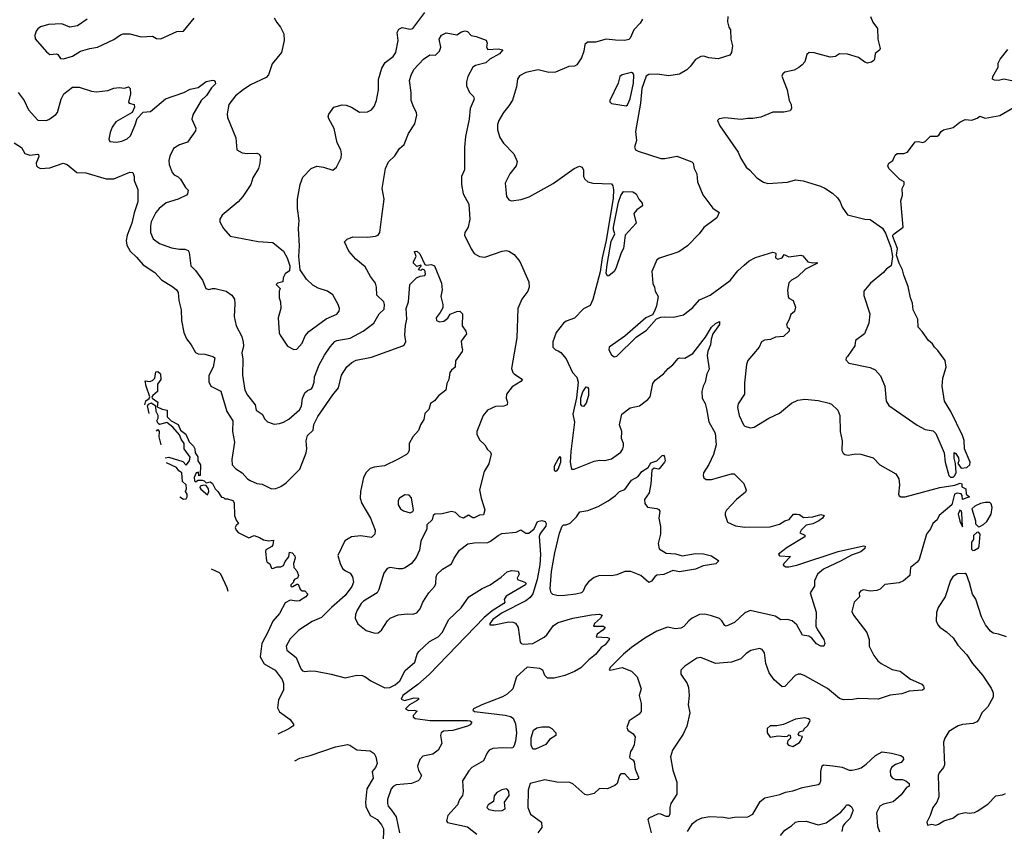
# Model space of a CAD drawing. Extents: x 2133461 to 2293071, y 753526 to 916327.
# Tile 12 of 256: x 2212968 to 2220349, y 767857 to 773941. Entities that reach past the tile are written whole.
import ezdxf

# ---------------------------------------------------------------- set-up
doc = ezdxf.new("R2010")
doc.units = 0

msp = doc.modelspace()

# ---------------------------------------------------------------- linework, layer by layer
at = {"layer": '0CON10XD'}
for points in [[(2213474.5, 773945.5), (2213402.5, 773895), (2213345, 773885.8), (2213285, 773910), (2213183.6, 773903.6), (2213125, 773886.7), (2213105, 773873.3), (2213092, 773855), (2213082.5, 773825), (2213085, 773797.5), (2213169.1, 773699.1), (2213195, 773679.2), (2213245, 773683.8), (2213255, 773678.8), (2213275, 773650.8), (2213297, 773647), (2213365, 773667.8), (2213424.3, 773705.7), (2213495, 773726), (2213552.5, 773735), (2213675, 773792), (2213723.5, 773826.5), (2213745, 773834.3), (2213795, 773835.8), (2213878.3, 773811.7), (2213965, 773817.5), (2213995, 773800), (2214025, 773797.5), (2214145, 773851.2), (2214195, 773853.8), (2214275, 773951.4)], [(2214876.4, 773955), (2214895, 773919.2), (2214924.5, 773884.5), (2214948, 773835), (2214952, 773785), (2214931.2, 773695), (2214861.3, 773608.7), (2214833.6, 773526.4), (2214815, 773507.5), (2214698.7, 773451.3), (2214643.8, 773415), (2214585, 773370), (2214535, 773306), (2214523.5, 773235), (2214525, 773207.5), (2214587.5, 773055), (2214596.4, 772966.4), (2214635, 772943.8), (2214675, 772936.7), (2214745, 772940), (2214763.6, 772933.6), (2214773.3, 772915), (2214768, 772865), (2214758, 772825), (2214715.7, 772755), (2214701.4, 772705), (2214640.6, 772615), (2214605.4, 772574.6), (2214486.2, 772475), (2214468, 772445), (2214468.8, 772425), (2214495.9, 772375.9), (2214545, 772318.8), (2214755, 772278), (2214865, 772271.2), (2214946.7, 772205), (2214973.8, 772155), (2214993.3, 772095), (2214991.7, 772058.3), (2214957.5, 772035), (2214943.3, 772005), (2214940, 771975), (2214900, 771965), (2214890, 771955), (2214920, 771925), (2214913.8, 771905), (2214913.8, 771855), (2214923.3, 771825), (2214926.2, 771775), (2214906.7, 771705), (2214913.6, 771593.6), (2214920, 771575), (2214975, 771493.3), (2215022.5, 771467.5), (2215045, 771470), (2215085, 771516), (2215108.9, 771571.1), (2215136.3, 771603.7), (2215265, 771698.5), (2215346.2, 771733.8), (2215364, 771755), (2215366, 771775), (2215356.6, 771806.6), (2215315, 771878.8), (2215276.8, 771906.8), (2215205, 771929.2), (2215165, 771952), (2215117, 771997), (2215070, 772065), (2215060, 772165), (2215066, 772245), (2215059.4, 772375), (2215063.5, 772435), (2215051.5, 772525), (2215051.5, 772595), (2215070.6, 772705), (2215090.3, 772759.7), (2215153.3, 772825), (2215195, 772842.5), (2215245, 772835.7), (2215315.9, 772814.1), (2215344.3, 772835.7), (2215378, 772905), (2215380.8, 772935), (2215375.6, 772965), (2215347.6, 773017.6), (2215325.4, 773125.4), (2215285, 773197.5), (2215280.8, 773215), (2215285, 773232.5), (2215323.8, 773285), (2215385, 773302.9), (2215415, 773300), (2215455, 773284.2), (2215515, 773247.5), (2215575, 773250), (2215604.3, 773265.7), (2215625, 773290), (2215642.9, 773335), (2215657.5, 773415), (2215656.8, 773493.2), (2215683.8, 773576.2), (2215708.9, 773621.1), (2215768.8, 773665), (2215788.8, 773695), (2215804.3, 773784.3), (2215798, 773845), (2215809.7, 773870.3), (2215835, 773882.9), (2215895, 773868.6), (2215915, 773874.2), (2216005.8, 773995)], [(2217637.4, 773945), (2217618.7, 773915), (2217572.2, 773865), (2217545, 773802.7), (2217535, 773792.8), (2217505, 773785.9), (2217435, 773786.2), (2217365, 773794), (2217285, 773772.5), (2217225, 773772.5), (2217204.5, 773755.5), (2217196.7, 773705), (2217178.6, 773655), (2217145, 773602), (2217126.4, 773593.6), (2217085, 773589.1), (2216985, 773546.7), (2216934.5, 773544.5), (2216855, 773566.1), (2216763.3, 773545), (2216715, 773520), (2216699.4, 773495), (2216693, 773437), (2216661.7, 773338.3), (2216635.8, 773295), (2216595, 773246.2), (2216559.2, 773185), (2216550.8, 773155), (2216550.8, 773115), (2216567, 773057), (2216595.7, 773015.7), (2216672.5, 772935), (2216697.3, 772877.3), (2216690, 772845), (2216642, 772785), (2216608, 772715), (2216616.7, 772615), (2216635, 772590), (2216655, 772584), (2216726.8, 772593.2), (2216786.6, 772613.4), (2216966.6, 772713.4), (2217125, 772826), (2217165, 772843.8), (2217185.9, 772835.9), (2217193.9, 772813.9), (2217194, 772765), (2217204.2, 772744.2), (2217227.5, 772725), (2217265.9, 772715.9), (2217405, 772710), (2217415.3, 772695.3), (2217420.8, 772665), (2217417.6, 772602.4), (2217363.9, 772285), (2217335, 772156.7), (2217320.3, 772049.7), (2217265.6, 771844.4), (2217245, 771797.5), (2217195, 771773.8), (2217126.6, 771703.4), (2217065, 771681.9), (2217043.7, 771666.3), (2216990, 771595), (2216965.7, 771525), (2216965.8, 771485), (2216983.8, 771465), (2217005, 771459.2), (2217024, 771445), (2217065, 771399.2), (2217112.9, 771295), (2217145, 771261.2), (2217154.6, 771225), (2217143.5, 771106.5), (2217116, 770985), (2217126.7, 770925), (2217099, 770705), (2217094.2, 770625), (2217105, 770571.2), (2217125, 770572), (2217275, 770632), (2217315, 770638.8), (2217353.6, 770636.4), (2217405, 770648), (2217475, 770698.8), (2217490, 770725), (2217493.8, 770745), (2217493.8, 770765), (2217480.5, 770800.5), (2217482.5, 770855), (2217464, 770905), (2217483.3, 770985), (2217545, 771031.2), (2217615, 771045.7), (2217676, 771095), (2217693.8, 771115), (2217713.8, 771215), (2217731.7, 771238.3), (2217794.4, 771285.6), (2217828.8, 771325), (2217865, 771352.5), (2217905, 771400), (2217915, 771406.7), (2217955, 771403.8), (2218015, 771437.5), (2218108.4, 771561.6), (2218153.8, 771636.2), (2218185, 771664.4), (2218215, 771677.5), (2218213.1, 771655), (2218164.8, 771585.2), (2218151.8, 771545), (2218147.5, 771502.5), (2218128.1, 771455), (2218123, 771423), (2218137.7, 771322.3), (2218118.8, 771285), (2218106.9, 771225), (2218091.9, 771195), (2218082.2, 771155), (2218085.6, 771105), (2218106.4, 771065), (2218117.3, 771025), (2218135.6, 770925.6), (2218181.7, 770841.7), (2218189.4, 770755), (2218168.9, 770681.1), (2218133.4, 770606.6), (2218094.2, 770545), (2218090.8, 770525), (2218097, 770507), (2218113.2, 770493.2), (2218153.2, 770493.2), (2218303.9, 770536.1), (2218325, 770536.9), (2218396.5, 770465), (2218414.4, 770415), (2218409.8, 770400.2), (2218340.8, 770345), (2218266.2, 770265), (2218256.7, 770245), (2218257, 770227), (2218273.8, 770175), (2218335, 770147.5), (2218405, 770136.7), (2218595, 770140), (2218665, 770160), (2218705, 770183.8), (2218736.2, 770193.8), (2218770, 770235), (2218795, 770233.3), (2218815, 770232.5), (2218845, 770210), (2218913.8, 770213.8), (2218975, 770230.8), (2218998.8, 770225), (2218985.4, 770204.6), (2218958.8, 770185), (2218915, 770161.4), (2218865, 770150.8), (2218826.7, 770115), (2218817.5, 770095), (2218855, 770076.7), (2218853.8, 770065), (2218721.2, 769985), (2218657.5, 769935), (2218665, 769922.5), (2218747, 769917), (2218697.5, 769865), (2218692.5, 769852.5), (2218710.7, 769840.7), (2218735, 769840), (2218793.3, 769853.3), (2219105, 769953.5), (2219295, 769997.5), (2219305.4, 769995), (2219305, 769978), (2219275, 769952.5), (2219203, 769927), (2219126.3, 769883.7), (2218995, 769822.5), (2218950, 769785), (2218927.5, 769735), (2218927.5, 769695), (2218894.1, 769645.9), (2218939.9, 769499.9), (2218936.7, 769395), (2218947.8, 769367.8), (2218997.1, 769295), (2219004, 769265), (2218996.2, 769243.8), (2218975, 769243.8), (2218942, 769262), (2218905.7, 769305), (2218885, 769318.9), (2218837, 769327), (2218795, 769406), (2218760, 769435), (2218725, 769446), (2218675, 769441.2), (2218630.8, 769470.8), (2218445, 769511.4), (2218404.6, 769495.4), (2218328, 769422), (2218265, 769396), (2218255, 769398.8), (2218232.5, 769435), (2218215, 769451.4), (2218155, 769473.3)], [(2218277.5, 773965), (2218273.8, 773925), (2218284.2, 773884.2), (2218296, 773865), (2218299.2, 773795), (2218312, 773745), (2218303.8, 773695), (2218292.5, 773675), (2218205, 773646.2), (2218135, 773653.8), (2218097, 773667), (2218073.3, 773665), (2218035, 773642.5), (2217995, 773589.2), (2217969.2, 773565), (2217915, 773531.8), (2217835, 773520), (2217747.9, 773532.1), (2217685, 773530.6), (2217665, 773516.2), (2217630.9, 773425), (2217622.8, 773315), (2217585, 773103.3), (2217591.6, 773035), (2217576.9, 772985), (2217585, 772966), (2217605, 772954.2), (2217775, 772900.8), (2217805, 772899.2), (2217895, 772917.1), (2218006.4, 772876.4), (2218016, 772865), (2218024.5, 772824.5), (2218044.2, 772785), (2218050, 772725), (2218088.8, 772628.8), (2218165, 772527.5), (2218212.5, 772495), (2218193.8, 772455), (2218096.8, 772383.2), (2218062, 772335), (2217974.4, 772245.6), (2217909.1, 772200.9), (2217765, 772154), (2217745, 772140), (2217706.1, 772053.9), (2217713.9, 771963.9), (2217726.7, 771935), (2217731.2, 771905), (2217753.8, 771865), (2217743.3, 771795), (2217729.5, 771760.5), (2217711.2, 771728.8), (2217663.3, 771705), (2217505, 771568), (2217387.5, 771485), (2217383.8, 771465), (2217405, 771427.5), (2217425, 771412.5), (2217445, 771417.5), (2217590, 771560), (2217667, 771613), (2217742.5, 771697.5), (2217775, 771710), (2217805, 771714.2), (2217869.5, 771710.5), (2217945, 771728.8), (2218015, 771784.2), (2218065, 771840.6), (2218144.6, 771875.4), (2218295, 771986.2), (2218351, 772059), (2218400.1, 772099.9), (2218437.9, 772132.1), (2218485, 772157.8), (2218615, 772198.8), (2218633.3, 772193.3), (2218637.5, 772185), (2218633.8, 772155), (2218652.5, 772145), (2218683.8, 772155), (2218698.3, 772181.7), (2218735, 772164), (2218825, 772176.7), (2218839.5, 772169.5), (2218876.1, 772126.1), (2218915, 772117.5), (2218945, 772120), (2218950, 772115), (2218859.5, 772070.5), (2218797.9, 772012.1), (2218755, 771988), (2218735, 771968.8), (2218724.4, 771914.4), (2218730, 771865), (2218735, 771852.5), (2218766.7, 771835), (2218783.3, 771785), (2218776.1, 771753.9), (2218749.3, 771730.7), (2218737.7, 771692.3), (2218717.5, 771655), (2218722.5, 771635), (2218737.5, 771625), (2218737.5, 771605), (2218693.9, 771566.1), (2218635, 771560), (2218595.6, 771544.4), (2218551.7, 771538.3), (2218528.8, 771525), (2218511.2, 771485), (2218427.5, 771385), (2218417.5, 771355), (2218401.3, 771218.7), (2218400.8, 771135), (2218355, 771062.5), (2218349.2, 771035), (2218362.9, 770975), (2218393.2, 770903.2), (2218405, 770893.3), (2218445, 770882), (2218475, 770887.5), (2218585, 770952.9), (2218665, 770992.5), (2218755, 771067.5), (2218800.9, 771089.1), (2218855, 771095.7), (2218955, 771085.8), (2219037.3, 771067.3), (2219055, 771060), (2219102.5, 771015), (2219116.7, 770975), (2219118, 770855), (2219133.8, 770785), (2219130.5, 770710.5), (2219140.5, 770690.5), (2219155, 770681.2), (2219177.7, 770677.7), (2219235, 770687.1), (2219275, 770682.9), (2219366.7, 770656.7), (2219416.2, 770605), (2219536.1, 770536.1), (2219558.7, 770498.7), (2219564.4, 770455), (2219557.3, 770385), (2219561.6, 770371.6), (2219573.7, 770363.7), (2219605, 770364.3), (2219865, 770433.6), (2219977.5, 770452.5), (2220017.5, 770467.5), (2220031.7, 770461.7), (2220030, 770440), (2220060, 770425), (2220062.5, 770385), (2220087.5, 770365), (2220035, 770344.4), (2220032.9, 770375), (2220025.8, 770385.8), (2219995, 770392.3), (2219976.3, 770383.7), (2219956.9, 770305), (2219860.8, 770225), (2219845, 770190.8), (2219812.5, 770165), (2219795.6, 770124.4), (2219766.7, 770085), (2219711.2, 769895), (2219695, 769873.8), (2219646, 769835), (2219641.2, 769775), (2219593.3, 769735), (2219561.2, 769718.8)], [(2219346, 773965), (2219363.4, 773923.4), (2219399.2, 773875), (2219400.8, 773795), (2219420, 773725), (2219415, 773711.2), (2219381.7, 773688.3), (2219376.9, 773645), (2219370.6, 773635), (2219355, 773622.2), (2219324.1, 773614.1), (2219305, 773621.2), (2219256.3, 773656.3), (2219175, 773682), (2219115, 773686), (2219085, 773664), (2219045, 773660), (2218925, 773692.9), (2218886.2, 773693.8), (2218869.3, 773680.7), (2218853.8, 773625), (2218835, 773601.2), (2218808.1, 773581.9), (2218775, 773561.2), (2218705, 773546.7), (2218690, 773535), (2218682.3, 773517.7), (2218720.8, 773415), (2218735.9, 773335.9), (2218751.2, 773305), (2218753.8, 773275), (2218745, 773258.8), (2218697, 773247), (2218615, 773248.5), (2218525, 773210.9), (2218465, 773199.1), (2218425, 773200.5), (2218376.8, 773193.2), (2218254.4, 773205.6), (2218212.3, 773197.7), (2218200, 773185), (2218216.2, 773145), (2218355, 772947.5), (2218371.2, 772905), (2218413.8, 772835), (2218442.7, 772812.7), (2218494.4, 772754.4), (2218545, 772724), (2218576.1, 772713.9), (2218725, 772724), (2218785, 772740), (2218841.7, 772731.7), (2218971.7, 772691.7), (2219005, 772678), (2219061.7, 772641.7), (2219098.8, 772605), (2219118.8, 772575), (2219134, 772535), (2219175, 772478.8), (2219305, 772445.8), (2219345, 772442.5), (2219437.1, 772377.1), (2219460, 772340), (2219500, 772235), (2219511.2, 772165), (2219502.5, 772095), (2219465.9, 772074.1), (2219443.1, 772046.9), (2219345.7, 771965), (2219297.5, 771905), (2219296.1, 771873.9), (2219341.9, 771735), (2219334.5, 771665.5), (2219302, 771585), (2219233.3, 771535), (2219228.8, 771495), (2219173.3, 771415), (2219163.3, 771405), (2219160.7, 771390.7), (2219185, 771366.2), (2219345, 771334.3), (2219381.2, 771315), (2219421.3, 771271.3), (2219454.4, 771195), (2219465, 771082.5), (2219485, 771049.2), (2219695, 770901.2), (2219755, 770868.8), (2219815, 770860), (2219835, 770838.8), (2219899.1, 770695), (2219905.4, 770625), (2219932.9, 770525), (2219945, 770512.8), (2219965, 770511.7)], [(2212955.7, 773395), (2213000.8, 773335), (2213034.4, 773265), (2213105, 773188.6), (2213165.8, 773184.2), (2213187.5, 773192.5), (2213239.7, 773230.3), (2213250.8, 773245), (2213280, 773345), (2213298.6, 773385), (2213365, 773435.8), (2213415, 773434.3), (2213505.5, 773405.5), (2213545, 773400.6), (2213629.7, 773410.3), (2213675, 773427.5), (2213713.6, 773433.6), (2213755, 773427.5), (2213785, 773436.7), (2213796.7, 773425), (2213798.8, 773385), (2213783.6, 773323.6), (2213790, 773315), (2213826.7, 773305), (2213830, 773285), (2213812.5, 773245), (2213690, 773175), (2213662.5, 773135), (2213646.7, 773095), (2213637.5, 773045), (2213645, 773027.5), (2213693.6, 773023.6), (2213735, 773030.8), (2213775, 773047.5), (2213798.9, 773071.1), (2213835, 773153.3), (2213848.8, 773201.2), (2213895, 773246.7), (2213948.3, 773251.7), (2214061.8, 773348.2), (2214199.2, 773395), (2214245, 773420), (2214305, 773432.5), (2214365, 773476.4), (2214415, 773488.6), (2214425, 773486), (2214434.2, 773475), (2214435, 773460), (2214405, 773430), (2214368.6, 773371.4), (2214329.2, 773335), (2214265, 773227.5), (2214258.8, 773195), (2214288.8, 773128.8), (2214286.7, 773106.7), (2214225, 773022), (2214165, 773002.5), (2214122, 772975), (2214093.1, 772916.9), (2214085.7, 772885.7), (2214088.1, 772855), (2214110.6, 772795), (2214125, 772777.1), (2214155, 772761.9), (2214172.9, 772745), (2214212.1, 772682.1), (2214231.7, 772661.7), (2214226.7, 772635), (2214217.5, 772625), (2214155, 772596.7), (2214065, 772567.8), (2214013.5, 772525), (2213988.8, 772495), (2213953.5, 772425), (2213947.8, 772395), (2213949.4, 772345), (2213968.9, 772298.9), (2214015, 772264.4), (2214105, 772231.5), (2214165, 772220.5), (2214205, 772221.9), (2214230, 772210), (2214238.6, 772195), (2214250.8, 772095), (2214285, 772060), (2214338.7, 771988.7), (2214363.8, 771925), (2214385, 771918), (2214414.3, 771925.7), (2214434.1, 771925.9), (2214515.2, 771905.2), (2214557.3, 771875), (2214577.5, 771845), (2214581.1, 771811.1), (2214575.5, 771715), (2214591.5, 771645), (2214632.5, 771565), (2214644.6, 771524.6), (2214645.5, 771495), (2214634.6, 771444.6), (2214640, 771395), (2214639.4, 771275), (2214655.6, 771165), (2214676.2, 771126.2), (2214732.9, 771055), (2214741.2, 771015), (2214786.2, 770985), (2214806.2, 770946.2), (2214825, 770926.7), (2214875, 770910), (2214915, 770913.8), (2214945, 770923.8), (2214985, 770946.2), (2215065, 771015.8), (2215081.5, 771045), (2215088.6, 771101.4), (2215105, 771144), (2215125, 771161.9), (2215155, 771174.4), (2215163.6, 771186.4), (2215175.5, 771224.5), (2215177.8, 771265), (2215199.8, 771320.2), (2215210.2, 771349.8), (2215253.3, 771425), (2215295, 771488.6), (2215330.5, 771529.5), (2215345, 771536.9), (2215445.4, 771554.6), (2215543.4, 771606.6), (2215623.8, 771666.2), (2215663.3, 771735), (2215699.4, 771770.6), (2215703.6, 771805), (2215698.5, 771825), (2215644.3, 771875), (2215642.9, 771935), (2215634.4, 771965), (2215597.5, 772015), (2215558.3, 772088.3), (2215487.5, 772145), (2215435.8, 772205), (2215402.5, 772275), (2215423.9, 772296.1), (2215465, 772312.5), (2215575, 772310.6), (2215635, 772317.5), (2215654.3, 772325.7), (2215667.1, 772345), (2215683.3, 772465), (2215700.6, 772595), (2215685.8, 772675), (2215711.4, 772825), (2215732.5, 772875), (2215780.6, 772919.4), (2215815, 772976.2), (2215850.8, 773005), (2215881.7, 773088.3), (2215929.5, 773160.5), (2215946.2, 773225), (2215944, 773245), (2215922, 773282), (2215902.1, 773335), (2215901.9, 773395), (2215890, 773485), (2215901.8, 773525), (2215922.7, 773567.3), (2215995.7, 773645), (2216041.7, 773678.3), (2216086, 773675), (2216115.6, 773705), (2216125.6, 773735.6), (2216113.8, 773795), (2216130, 773825), (2216165, 773842), (2216245, 773826.2), (2216280.3, 773849.7), (2216307.7, 773857.7), (2216325, 773853.3), (2216352.3, 773822.3), (2216390, 773815), (2216465, 773786.7), (2216473.3, 773765), (2216466.7, 773735), (2216476.4, 773716.4), (2216555, 773722.2), (2216590, 773715), (2216565, 773684.2), (2216493.3, 773645), (2216463.2, 773616.8), (2216385, 773598), (2216364.1, 773585.9), (2216328.8, 773515), (2216316.7, 773475), (2216317.5, 773445), (2216340, 773395), (2216370, 773365), (2216375.8, 773345), (2216345.6, 773274.4), (2216337.1, 773195), (2216309.6, 773065), (2216301.9, 772985), (2216301.5, 772815), (2216280, 772765), (2216280, 772705), (2216292.2, 772635), (2216335, 772557.5), (2216342.9, 772445), (2216330, 772385), (2216305.8, 772345), (2216302.9, 772325), (2216352.1, 772222.1), (2216375, 772188), (2216415, 772166), (2216455, 772161.4), (2216584.5, 772205.5), (2216615, 772210.8), (2216635, 772205.8), (2216675, 772179.5), (2216718.6, 772128.6), (2216786.2, 771975), (2216788.2, 771935), (2216778.1, 771905), (2216732.9, 771845), (2216702.5, 771775), (2216695.6, 771555.6), (2216656, 771325), (2216665.8, 771295.8), (2216676.2, 771285), (2216736.7, 771245), (2216725, 771228.8), (2216660.3, 771189.7), (2216618, 771135), (2216616.2, 771105), (2216626.1, 771073.9), (2216623.3, 771055), (2216597.3, 771042.7), (2216535, 771041.9), (2216474, 771015), (2216441.4, 770975), (2216394.3, 770855), (2216394.2, 770835), (2216415, 770791.2), (2216456, 770755), (2216475, 770720), (2216498.8, 770698.8), (2216503.8, 770685), (2216485, 770612.5), (2216450, 770555), (2216415.9, 770415.9), (2216427.5, 770355), (2216455.9, 770265.9), (2216445, 770230), (2216415, 770226.7), (2216375, 770207.5), (2216365, 770207.5), (2216333.6, 770226.4), (2216295, 770204), (2216267.5, 770215), (2216235.7, 770245.7), (2216205, 770254.2), (2216135, 770238), (2216080, 770235), (2216066.7, 770225), (2216059.3, 770190.7), (2216020, 770155), (2216020, 770125), (2215975, 770032.5), (2215966.2, 769965), (2215940.8, 769909.2), (2215905.7, 769864.3), (2215858.8, 769831.2), (2215835, 769824), (2215805, 769824.2), (2215745, 769834.2), (2215723.5, 769826.5), (2215697.4, 769792.6), (2215660.6, 769669.4), (2215646.9, 769645), (2215545, 769581.9), (2215528.1, 769565), (2215498.1, 769515), (2215485, 769482.5), (2215482.5, 769455), (2215502.7, 769412.7), (2215565, 769363.3), (2215631.7, 769341.7), (2215655, 769343.8), (2215680, 769365), (2215724.5, 769435.5), (2215744.5, 769455.5), (2215805, 769478.9), (2215872.6, 769487.4), (2215915, 769484.4), (2215945, 769495.8), (2215969.4, 769525), (2215990.6, 769575), (2216035, 769643.8), (2216079.2, 769695), (2216088, 769715), (2216090, 769765), (2216097.5, 769785), (2216138.3, 769821.7), (2216205, 769861.2), (2216224, 769905), (2216265.7, 769964.3), (2216327, 770013), (2216375, 770020.6), (2216476.8, 770023.2), (2216498.7, 770031.3), (2216554.6, 770075.4), (2216581.7, 770088.3), (2216690, 770100), (2216725, 770116.2), (2216761.4, 770091.4), (2216785, 770091.5), (2216824.2, 770125), (2216850.5, 770179.5), (2216883.4, 770186.6), (2216908.5, 770178.5), (2216915.4, 770165), (2216912.1, 770145), (2216870.5, 770089.5), (2216863.7, 770066.3), (2216873.2, 769933.2), (2216866.5, 769855), (2216847.3, 769745), (2216815, 769637.5), (2216795, 769609.4), (2216763.3, 769585), (2216585, 769495.7), (2216514.2, 769445), (2216491.9, 769415), (2216493.8, 769405), (2216524.5, 769404.5), (2216635, 769426.5), (2216666, 769426), (2216685, 769418.1), (2216706.2, 769385), (2216719.6, 769275), (2216726.9, 769265), (2216745, 769260), (2216815, 769264.6), (2216898.7, 769311.3), (2216920.4, 769329.6), (2216971.1, 769398.9), (2217005, 769422.5), (2217114.1, 769454.1), (2217255, 769480.8), (2217315, 769483.8), (2217335, 769477.5), (2217323.3, 769455), (2217277.5, 769415), (2217270, 769395), (2217343.6, 769393.6), (2217356.7, 769385), (2217340, 769365), (2217297.5, 769335), (2217290, 769315), (2217375, 769310), (2217387.5, 769305), (2217386.7, 769295), (2217356.2, 769255), (2217326.1, 769233.9), (2217285, 769182), (2217235, 769142)], [(2220440, 773475), (2220345, 773496), (2220305, 773486.2), (2220277, 773487), (2220260, 773495), (2220262.5, 773515), (2220302.5, 773585), (2220302.5, 773615), (2220317.5, 773645), (2220375, 773717.5)], [(2217515, 773294.2), (2217525, 773301.9), (2217545, 773347.8), (2217570.5, 773465), (2217572.7, 773525), (2217567.9, 773537.9), (2217555, 773544.6), (2217483.8, 773526.2), (2217466.2, 773515), (2217454, 773465), (2217392.5, 773335), (2217392.5, 773325), (2217405, 773313.8), (2217515, 773294.2)], [(2219965, 770511.7), (2219979.3, 770525), (2219987.3, 770547.3), (2219983, 770613), (2219972.5, 770655), (2219973.3, 770696.7), (2219985, 770690), (2220007, 770657), (2220007.5, 770635), (2220000, 770615), (2220025, 770580), (2220067.5, 770585), (2220090, 770605), (2220092.5, 770625), (2220050, 770725), (2220047.7, 770787.7), (2220036, 770825), (2219948.8, 771005), (2219902.1, 771082.1), (2219883.8, 771195), (2219888.8, 771255), (2219912.5, 771335), (2219906, 771385), (2219851.7, 771461.7), (2219825, 771486.2), (2219811.7, 771511.7), (2219780, 771535), (2219734.1, 771604.1), (2219704.4, 771635), (2219700, 771695), (2219665.8, 771765), (2219662, 771815), (2219645.6, 771855), (2219628.6, 771941.4), (2219595.7, 772025), (2219586.4, 772066.4), (2219560.8, 772115), (2219541.2, 772175), (2219548.8, 772225), (2219513.8, 772315), (2219513.8, 772325), (2219523.3, 772335), (2219590, 772385), (2219573.9, 772583.9), (2219586.2, 772625), (2219583.3, 772675), (2219597.5, 772705), (2219597.5, 772725), (2219565, 772742.5), (2219483.3, 772825), (2219476.2, 772845), (2219484, 772865), (2219513.8, 772886.2), (2219530, 772925), (2219545, 772936.7), (2219595, 772937.5), (2219623, 772947), (2219680, 773025), (2219705, 773027.5), (2219739.3, 773020.7), (2219755, 773026.7), (2219795, 773066.7), (2219845, 773066.7), (2219857.5, 773075), (2219876.1, 773103.9), (2219894, 773116), (2219965, 773132.5), (2220015, 773172.5), (2220055, 773192.5), (2220105, 773187.5), (2220147, 773203), (2220165, 773217.5), (2220205, 773202.5), (2220315, 773223.3), (2220422.5, 773285)], [(2212927.1, 773017.1), (2212982, 772982), (2213006.9, 772936.9), (2213045, 772925.8), (2213103.9, 772933.9), (2213110, 772930), (2213112.5, 772915), (2213091.4, 772865), (2213094.2, 772845), (2213105, 772834.2), (2213125, 772825.6), (2213195, 772830.6), (2213295, 772866), (2213325, 772856), (2213395.6, 772795.6), (2213465, 772792.5), (2213617.4, 772747.4), (2213675, 772748.1), (2213795, 772798), (2213816.2, 772796.2), (2213826.2, 772765), (2213826.7, 772735), (2213853, 772667), (2213854, 772575), (2213826.4, 772493.6), (2213809.6, 772415), (2213773.8, 772325), (2213765.5, 772285), (2213771.2, 772251.2), (2213795.6, 772205), (2213845, 772160.8), (2213893, 772103), (2213981.2, 772045), (2214030.7, 771990.7), (2214115, 771939.2), (2214142.9, 771915), (2214155.6, 771895), (2214160, 771835), (2214178.2, 771765), (2214180, 771685), (2214198.5, 771595), (2214218.7, 771548.7), (2214253.6, 771503.6), (2214285, 771446.2), (2214305, 771437.1), (2214355, 771434.3), (2214416.6, 771416.6), (2214431.2, 771405), (2214417.8, 771335), (2214385.4, 771274.6), (2214385.5, 771225.5), (2214401.2, 771195), (2214476.4, 771156.4), (2214520, 771005), (2214566.4, 770935), (2214562.3, 770855), (2214578.5, 770775), (2214558.9, 770645), (2214561.1, 770605), (2214587.5, 770575), (2214635, 770544.6), (2214675, 770499.4), (2214695, 770486.7), (2214745, 770463.8), (2214785, 770460), (2214855, 770423.3), (2214887.5, 770427.5), (2214925, 770442), (2214965, 770468), (2215067.6, 770572.4), (2215116.6, 770693.4), (2215120.3, 770725), (2215114.7, 770785), (2215124.7, 770825), (2215168.6, 770865), (2215174.1, 770905.9), (2215203.4, 770966.6), (2215315, 771129.4), (2215358.6, 771181.4), (2215380, 771275), (2215420.9, 771339.1), (2215458.3, 771371.7), (2215491.7, 771388.3), (2215605, 771410.9), (2215840, 771495), (2215853.6, 771506.4), (2215861.7, 771528.3), (2215856.2, 771575), (2215859.6, 771649.6), (2215870.7, 771695), (2215864.4, 771775), (2215883.2, 771826.8), (2215893.3, 771955), (2215943.9, 772006.1), (2215970.7, 772019.3), (2216005, 772023.3), (2216010, 772035), (2216005, 772062.5), (2215985, 772070), (2215975, 772060), (2215960, 772065), (2215961.7, 772078.3), (2215977, 772093), (2215975, 772100), (2215945, 772090), (2215920, 772115), (2215920.5, 772129.5), (2215941.2, 772165), (2215927.5, 772202.5), (2215945, 772206.7), (2215966.7, 772185), (2216006.1, 772106.1), (2216015, 772100), (2216055, 772106), (2216078.8, 772095), (2216131.2, 771965), (2216136.1, 771916.1), (2216124.2, 771865), (2216139.2, 771805), (2216139.5, 771780.5), (2216121.2, 771745), (2216090, 771705), (2216092.5, 771685), (2216116.4, 771676.4), (2216147.9, 771682.1), (2216177, 771703), (2216195.8, 771734.2), (2216245, 771754), (2216267.5, 771755), (2216287.5, 771735), (2216286.2, 771645), (2216313.3, 771605), (2216316.7, 771585), (2216278.3, 771531.7), (2216283.3, 771485), (2216288.8, 771468.8), (2216285.9, 771454.1), (2216235.9, 771384.1), (2216232.5, 771335), (2216205, 771313.3), (2216193.3, 771295), (2216186.2, 771245), (2216171.2, 771215), (2216163.8, 771165), (2216108.3, 771121.7), (2216077.5, 771085), (2216047.5, 771065), (2216035, 771020), (2216005, 770990), (2215998.8, 770945), (2215973.3, 770905), (2215957.7, 770862.3), (2215916.4, 770813.6), (2215887.5, 770765), (2215887.5, 770715), (2215880, 770695), (2215867.6, 770682.4), (2215805, 770647.5), (2215702.6, 770597.4), (2215625, 770587.5), (2215595, 770575.5), (2215565, 770545.7), (2215545, 770508), (2215523.5, 770405), (2215520, 770355), (2215531.9, 770315), (2215596.9, 770205), (2215634.2, 770115), (2215630, 770085), (2215614, 770066), (2215605, 770060), (2215525, 770071.4), (2215455, 770065.6), (2215404.5, 770035.5), (2215354.2, 769925), (2215370, 769865), (2215388.3, 769828.3), (2215409.5, 769809.5), (2215445, 769791.2), (2215462.9, 769765), (2215469.4, 769725), (2215457.9, 769692.1), (2215409.1, 769625), (2215304.7, 769535.3), (2215230.5, 769459.5), (2215160, 769430), (2215060.8, 769365), (2214995, 769300), (2214965.8, 769245), (2214972, 769215), (2215040.8, 769160.8), (2215075.5, 769075.5), (2215088.8, 769058.8), (2215105, 769054.3), (2215145, 769060.6), (2215188.3, 769058.3), (2215304.2, 769034.2)], [(2217375, 772017.5), (2217365, 772040), (2217371.5, 772105), (2217401.9, 772278.1), (2217430, 772335), (2217420, 772365), (2217420.3, 772385), (2217456.8, 772573.2), (2217475.9, 772624.1), (2217495, 772654), (2217565, 772650.8), (2217588.8, 772635), (2217608.8, 772595), (2217635.7, 772565), (2217636.7, 772545), (2217594.3, 772515), (2217572.8, 772487.2), (2217590, 772415), (2217508, 772325), (2217495.8, 772225), (2217477, 772193), (2217438, 772075), (2217425, 772053.8), (2217385, 772020), (2217375, 772017.5)], [(2213906.7, 771052.9), (2213913.8, 771085), (2213937.7, 771102.3), (2213943.8, 771115), (2213915.7, 771195), (2213910, 771235), (2213945, 771228.8), (2213965, 771236.7), (2213982.5, 771255), (2213990, 771300), (2214005, 771303.3), (2214023.3, 771285), (2214026.4, 771243.6), (2214000.7, 771209.3), (2214002.5, 771155), (2213966.7, 771125), (2213960, 771115), (2213962.5, 771105), (2214003.3, 771075), (2213998.3, 771038.3), (2214035, 771021.2), (2214073, 771013), (2214073.3, 770965), (2214103.1, 770933.1), (2214157, 770907), (2214174.4, 770864.4), (2214214.3, 770834.3), (2214237.7, 770777.7), (2214272, 770745), (2214281.2, 770725), (2214283.8, 770695), (2214303.3, 770665), (2214303.3, 770635), (2214323.6, 770603.6), (2214320, 770525), (2214311.7, 770521.7), (2214308.3, 770548.3), (2214290, 770545), (2214275, 770510), (2214277.5, 770485), (2214285, 770477.5), (2214305, 770490), (2214335, 770490), (2214350, 770485), (2214365, 770470), (2214397, 770477), (2214412.5, 770465), (2214433.3, 770425), (2214453.9, 770403.9), (2214481.7, 770361.7), (2214495, 770360), (2214505, 770350), (2214525, 770350), (2214565, 770336.7), (2214575, 770320), (2214577.5, 770225), (2214590, 770190), (2214607.5, 770165), (2214590, 770150), (2214583.8, 770135), (2214590, 770115), (2214605, 770096.7), (2214685, 770056.7), (2214725, 770073.3), (2214765, 770060), (2214795, 770041.2), (2214835, 770033.8), (2214870, 770040), (2214865.8, 770004.2), (2214858.3, 769991.7), (2214813.6, 769966.4), (2214810, 769955), (2214817.5, 769885), (2214822.5, 769875), (2214843, 769863), (2214855, 769830), (2214865, 769827.5), (2214895, 769840), (2214925, 769840), (2214945, 769850), (2214959.3, 769880.7), (2214986.7, 769915), (2214991.7, 769948.3), (2215010, 769945), (2215031.7, 769921.7), (2215032.5, 769905), (2215020, 769865), (2215022.5, 769835), (2215045, 769810), (2215057.5, 769775), (2215050, 769755), (2215031.7, 769748.3), (2215020, 769735), (2215020, 769725), (2215000, 769705), (2215000, 769695), (2215005, 769690), (2215017, 769693), (2215045, 769710), (2215055, 769710), (2215071.7, 769671.7), (2215085, 769660), (2215105, 769660), (2215127.5, 769635), (2215112.5, 769615), (2215065, 769584), (2215045, 769581.2), (2214995, 769590), (2214959.1, 769570.9), (2214915, 769490.8), (2214865, 769432), (2214829.5, 769350.5), (2214783.1, 769265), (2214770.3, 769165), (2214801.3, 769111.3), (2214884.3, 769065), (2214936.5, 768995), (2214945.9, 768965), (2214945.3, 768915), (2214907.7, 768842.3), (2214901.5, 768781.5), (2214915, 768752), (2214995, 768696), (2215022.5, 768655), (2215016.7, 768645), (2214985.8, 768625), (2214903.2, 768585.4)], [(2217195, 771042), (2217184, 771044), (2217175.8, 771055.8), (2217174.4, 771105), (2217188.6, 771151.4), (2217215, 771190), (2217225, 771186.7), (2217232.9, 771172.9), (2217232.7, 771125), (2217215, 771066.2), (2217195, 771042)], [(2214057.5, 770657.6), (2214085, 770661.2), (2214190, 770630), (2214215, 770602.5), (2214241.2, 770635), (2214245, 770662.5), (2214202, 770725), (2214202, 770765), (2214177.6, 770797.6), (2214165, 770830), (2214115.5, 770885.5), (2214072.3, 770922.3), (2214015, 770907.5), (2214007.5, 770915), (2213997.5, 770935), (2214006.1, 770953.9), (2214006.1, 770973.9), (2213990.8, 771005), (2213990, 771045), (2213955, 771066.2), (2213932.5, 771057.5), (2213923.3, 771046.7), (2213935.1, 770988.6)], [(2213993.2, 770857.2), (2214005, 770870), (2214012.5, 770855), (2214012, 770815), (2214026.7, 770753.9)], [(2214167.7, 770365.3), (2214195, 770347.5), (2214215, 770350), (2214222.5, 770365), (2214222.5, 770385), (2214210, 770405), (2214217.5, 770425), (2214217, 770453), (2214188.3, 770478.3), (2214182.5, 770545), (2214160, 770560), (2214143.3, 770585), (2214069.8, 770619.4)], [(2217005, 769623.4), (2216965, 769632), (2216952.7, 769645), (2216945.8, 769675.8), (2216955.9, 769805), (2216980.9, 769945), (2217015, 770092), (2217035, 770144), (2217045, 770153.8), (2217065, 770154), (2217095, 770167.5), (2217142.9, 770215), (2217167.2, 770252.8), (2217227.7, 770262.3), (2217305, 770292.3), (2217378.9, 770335), (2217435.6, 770375), (2217465, 770404.4), (2217505, 770419.5), (2217555, 770490), (2217605, 770516.7), (2217631.1, 770555), (2217678.9, 770585), (2217700.6, 770619.4), (2217745, 770632.9), (2217785, 770674.2), (2217795, 770676.2), (2217802.5, 770665), (2217806.9, 770635), (2217803, 770623), (2217762.5, 770575), (2217755, 770571.2), (2217725, 770578.1), (2217707.1, 770565), (2217699.5, 770460.5), (2217686, 770395), (2217651.2, 770345), (2217654.1, 770314.1), (2217675, 770287.5), (2217745.8, 770275.8), (2217759.2, 770269.2), (2217766.7, 770256.7), (2217760, 770205), (2217771.7, 770141.7), (2217772.5, 770085), (2217755.7, 770015), (2217760.8, 769975), (2217815, 769942.8), (2217885, 769938), (2217935, 769921.3), (2218035, 769939.7), (2218093.8, 769936.2), (2218155, 769922.7), (2218209.2, 769885), (2218187, 769863), (2218092.4, 769847.6), (2218035, 769822.9), (2217915, 769801.4), (2217865, 769811.8), (2217796.8, 769783.2), (2217745, 769776.4), (2217728.6, 769765), (2217705, 769731.2), (2217685, 769722.5), (2217625, 769774), (2217550, 769805), (2217504.7, 769805.3), (2217445, 769779.4), (2217405, 769771.1), (2217315.6, 769775.6), (2217275, 769759.6), (2217233.3, 769726.7), (2217207.3, 769695), (2217192.5, 769657.5), (2217178.6, 769645), (2217136.2, 769633.8), (2217055, 769624.8), (2217005, 769623.4)], [(2216985, 770556.7), (2216995, 770560), (2217005, 770571.2), (2217025, 770623.3), (2217025, 770662.5), (2217015, 770663.3), (2217005, 770650), (2216976, 770595), (2216974.1, 770564.1), (2216985, 770556.7)], [(2214375, 770380), (2214386.7, 770405), (2214382.5, 770425), (2214365, 770450), (2214345, 770452.5), (2214320, 770445), (2214317.5, 770435), (2214325, 770422.5), (2214375, 770380)], [(2215895, 770243.3), (2215916.4, 770253.6), (2215920, 770265), (2215905.8, 770355.8), (2215887.7, 770377.7), (2215855, 770378.8), (2215816.1, 770353.9), (2215805, 770337.5), (2215806.2, 770305), (2215823.8, 770275), (2215845, 770258.8), (2215895, 770243.3)], [(2220155, 770140), (2220165, 770142.5), (2220193.6, 770156.4), (2220219.5, 770180.5), (2220250, 770235), (2220258.8, 770285), (2220251.7, 770311.7), (2220242, 770322), (2220205, 770322.7), (2220172, 770315), (2220128.6, 770295), (2220106, 770275), (2220132.5, 770185), (2220133, 770163), (2220155, 770140)], [(2220035, 770140), (2220031.4, 770245), (2220025, 770260), (2220015, 770263.8), (2220004.6, 770235), (2220015, 770182.5), (2220035, 770140)], [(2220113, 769963), (2220125, 769963.3), (2220155, 769982.5), (2220161.2, 769995), (2220167.5, 770085), (2220155, 770100), (2220143, 770097), (2220117.5, 770075), (2220117.5, 770045), (2220103.3, 770025), (2220103, 769973), (2220113, 769963)], [(2214530.5, 769655.2), (2214522.9, 769682.9), (2214475.5, 769785.5), (2214465, 769795.8), (2214406.4, 769822)], [(2215304.2, 769034.2), (2215407.7, 769007.7), (2215495, 769027.1), (2215535, 769026), (2215555, 769018.8), (2215600, 768985), (2215705, 768932.7), (2215742, 768935), (2215782.7, 768955), (2215818.2, 768985), (2215857, 769063), (2215929.5, 769125), (2215947.1, 769185), (2215959.2, 769205), (2216041.3, 769278.7), (2216104.1, 769315.9), (2216135, 769346.7), (2216186.5, 769445), (2216278, 769532), (2216334.6, 769615.4), (2216435, 769678.1), (2216494.4, 769705.6), (2216577.8, 769762.2), (2216621.7, 769801.7), (2216655, 769811.2), (2216706.1, 769806.1), (2216712.5, 769785), (2216697.5, 769755), (2216700, 769745), (2216755, 769724.5), (2216765.6, 769715.6), (2216760.9, 769705), (2216615, 769618.8), (2216599.4, 769595), (2216605.8, 769575), (2216597.1, 769565), (2216509.4, 769510.6), (2216450.1, 769459.9), (2216038, 769032), (2215953.1, 768956.9), (2215840, 768875), (2215828.3, 768848.3), (2215853, 768837), (2215925, 768858), (2215957.5, 768855), (2215956.7, 768845), (2215943.8, 768835), (2215890, 768805), (2215860, 768775), (2215883.6, 768763.6), (2215925, 768766.2), (2215948.3, 768758.3), (2215916.7, 768725), (2215916.7, 768715), (2215933.2, 768703.2), (2216045, 768688.3), (2216325, 768687.4), (2216346.2, 768685), (2216358.8, 768675), (2216345.5, 768654.5), (2216325, 768644.2), (2216215, 768614), (2216145, 768607.1), (2216126.7, 768595), (2216123.9, 768576.1), (2216131.9, 768515), (2216106.2, 768465), (2216065.5, 768434.5), (2215989.7, 768420.3), (2215968.8, 768395), (2215950.6, 768345), (2215956.7, 768316.7), (2215980, 768275), (2215965, 768246.7), (2215955, 768236.7), (2215905.6, 768214.4), (2215790, 768205), (2215767.2, 768192.8), (2215752.2, 768175), (2215726.4, 768095), (2215725.4, 768065.4), (2215731.2, 768045), (2215756.4, 768016.4), (2215789.8, 767965), (2215816.4, 767845)], [(2219561.2, 769718.8), (2219455, 769707.5), (2219418.1, 769671.9), (2219395, 769661.4), (2219345, 769658.1), (2219295, 769666.2), (2219275, 769659.4), (2219262, 769645), (2219263.8, 769615), (2219224, 769575), (2219206.2, 769505), (2219217.7, 769477.7), (2219318.3, 769348.3), (2219337.5, 769295), (2219336.7, 769245), (2219371.4, 769175), (2219402.5, 769135), (2219426.2, 769115), (2219509.3, 769069.3), (2219568, 769058), (2219647.1, 768997.1), (2219730.9, 768960.9), (2219744.2, 768945), (2219748, 768925), (2219735, 768914.3), (2219635, 768907.1), (2219582.2, 768887.8), (2219492.7, 768877.3), (2219405, 768847.5), (2219255, 768852.9), (2219215, 768844.2), (2219145, 768843.1), (2219115, 768853.5), (2219025, 768926.5), (2218855, 769023.5), (2218825, 769034.4), (2218805, 769034.3), (2218781.2, 769025), (2218705, 768942), (2218685, 768940.8), (2218623.1, 768993.1), (2218586.9, 769045), (2218561.8, 769115), (2218552.9, 769195), (2218535, 769220), (2218515, 769227.5), (2218448.3, 769211.7), (2218415, 769190), (2218375, 769150.8), (2218305, 769124.4), (2218185, 769114.4), (2218075, 769160), (2218045, 769153.8), (2217955, 769093.8), (2217923.3, 769065), (2217923.8, 769035), (2217972.5, 768965), (2217982.9, 768935), (2217987.5, 768875), (2217978.9, 768805), (2217991.1, 768745), (2217968.8, 768645), (2217941.5, 768585), (2217861.4, 768465), (2217845.8, 768415), (2217864, 768315), (2217894.7, 768225), (2217893.5, 768135), (2217849.7, 768065), (2217842.4, 768035), (2217842.9, 767987.1), (2217835, 767968.8), (2217815, 767967.5), (2217775, 767986.5), (2217755, 767988.6), (2217685, 767955.8), (2217676.2, 767945), (2217701.2, 767845)], [(2220365, 769313.8), (2220305, 769335.8), (2220265, 769343.3), (2220245, 769356.7), (2220207.5, 769405), (2220179.2, 769465), (2220135, 769597.5), (2220110, 769635), (2220088.8, 769718.8), (2220065, 769782.5), (2220055, 769790), (2219995, 769787.5), (2219964, 769765), (2219945, 769736.2), (2219906.7, 769615), (2219854.1, 769535.9), (2219842.3, 769497.7), (2219838.8, 769435), (2219850, 769405), (2219866.1, 769386.1), (2219915, 769353.3), (2219965, 769307.5), (2220001.2, 769251.2), (2220069.1, 769179.1), (2220112, 769115), (2220185, 769026.7), (2220250.2, 768930.2), (2220266.4, 768895), (2220266.4, 768863.6), (2220225, 768790), (2220180.8, 768745), (2220158, 768695), (2220143, 768677), (2220115, 768665.7), (2220035, 768658.6), (2220002.3, 768647.7), (2219934.6, 768605.4), (2219903.1, 768555), (2219893.5, 768525), (2219900.8, 768355), (2219894.2, 768335), (2219860.8, 768295), (2219854.4, 768275), (2219857.8, 768115), (2219843.8, 768076.2), (2219813.1, 768035), (2219793.9, 767976.1), (2219767.5, 767925), (2219773.3, 767903.3)], [(2218155, 769473.3), (2218105, 769485.4), (2218065, 769481.3), (2218010.5, 769455), (2217984.3, 769435), (2217947.4, 769392.6), (2217925, 769380.8), (2217885, 769375.7), (2217825, 769387.1), (2217745, 769358.2), (2217655, 769305.7), (2217554.5, 769235), (2217494.8, 769185), (2217393.6, 769085), (2217388.3, 769068.3), (2217393.9, 769063.9), (2217485, 769084), (2217555, 769056.7), (2217596, 769015), (2217626.7, 768925), (2217613.3, 768875), (2217626, 768815), (2217626.2, 768755), (2217613.3, 768735), (2217537.5, 768685), (2217520, 768635), (2217527.5, 768615), (2217567, 768587), (2217582, 768565), (2217575.8, 768505), (2217561.4, 768478.6), (2217548, 768455), (2217540, 768415), (2217543.3, 768405), (2217565, 768393.8), (2217575, 768377.5), (2217583.1, 768323.1), (2217606.2, 768263.8), (2217606.2, 768253.8), (2217595, 768246.7), (2217545, 768243.8), (2217505, 768288.8), (2217475, 768288.8), (2217464.1, 768275.9), (2217446.7, 768215), (2217430.5, 768199.5), (2217375, 768175.8), (2217315, 768178.8), (2217275, 768140), (2217225, 768128.8), (2217205, 768133.3), (2217113.6, 768213.6), (2217092.9, 768222.9), (2216995, 768224.5), (2216905, 768243.5), (2216795, 768214.5), (2216779.1, 768165), (2216778.3, 768035), (2216797.5, 767985), (2216880, 767925), (2216882.5, 767885), (2216852.5, 767845)], [(2217235, 769142), (2217175, 769082.5), (2217127.5, 769055), (2217055, 769024), (2216973.9, 769006.1), (2216925, 769006.2), (2216905.8, 769025.8), (2216889.4, 769065), (2216868.3, 769078.3), (2216772.5, 769087.5), (2216691.6, 769015), (2216664, 768926), (2216622.9, 768885), (2216588, 768865), (2216431.4, 768805), (2216370.8, 768775), (2216364.2, 768765), (2216376.7, 768755), (2216608.7, 768728.7), (2216648.5, 768718.5), (2216668.5, 768705), (2216685, 768662), (2216692.3, 768595), (2216686.1, 768533.9), (2216675, 768499.2), (2216665, 768482.9), (2216655, 768479.5), (2216586.7, 768483.3), (2216515, 768478.5), (2216488, 768465), (2216471.9, 768445), (2216445.8, 768385), (2216358.8, 768335), (2216335, 768311.2), (2216287.5, 768235), (2216293.1, 768155), (2216288.1, 768125), (2216265.5, 768094.5), (2216249.4, 768055), (2216178, 767975), (2216166.7, 767935), (2216175, 767924), (2216325, 767890), (2216395, 767835.6)], [(2218765, 768493.3), (2218815, 768523.3), (2218825, 768537.5), (2218836.7, 768566.7), (2218815, 768573.3), (2218803.6, 768586.4), (2218815, 768602.5), (2218846.4, 768613.6), (2218850, 768625), (2218875, 768647.5), (2218893.3, 768685), (2218892.5, 768692.5), (2218880.7, 768700.7), (2218855, 768706.7), (2218785, 768698.6), (2218695, 768658), (2218645, 768647.5), (2218593, 768647), (2218571.7, 768628.3), (2218572.5, 768595), (2218593.6, 768563.6), (2218655, 768573.8), (2218705, 768567.5), (2218725, 768570), (2218735, 768580), (2218745, 768577.5), (2218747.5, 768555), (2218727.5, 768535), (2218722.5, 768515), (2218731.7, 768501.7), (2218765, 768493.3)], [(2216815, 768473.3), (2216802.9, 768502.9), (2216802.9, 768557.1), (2216820.4, 768615), (2216845, 768631.6), (2216881.5, 768641.5), (2216935, 768640.8), (2216957.9, 768627.9), (2216988, 768595), (2216988, 768575), (2216940, 768545), (2216913.3, 768506.7), (2216835, 768473.6), (2216815, 768473.3)], [(2215031.4, 768386.5), (2215067.7, 768405), (2215145.4, 768424.6), (2215335, 768489.7), (2215425, 768506.7), (2215441.9, 768501.9), (2215495, 768466.7), (2215595, 768459.2), (2215625, 768441.6), (2215638.1, 768415), (2215646.9, 768365), (2215635.5, 768334.5), (2215609.8, 768305), (2215618.4, 768255), (2215571.6, 768175), (2215560.7, 768075), (2215563.8, 768043.8), (2215595, 767975.9), (2215648.2, 767945), (2215681.2, 767905), (2215696.2, 767876.2), (2215692.9, 767777.1)], [(2217974, 767855), (2218012.2, 767915), (2218045, 767941.9), (2218085, 767958.1), (2218142.4, 767967.6), (2218245, 767964.2), (2218285, 767955.8), (2218326.1, 767963.9), (2218427.5, 767965), (2218464.2, 767985.8), (2218518.8, 768081.2), (2218555, 768108.5), (2218667, 768133), (2218709.4, 768150.6), (2218765, 768159.5), (2218836.7, 768185), (2218955, 768206.9), (2218965.7, 768215), (2218974.4, 768235), (2218974.3, 768305), (2218985, 768347.5), (2218995, 768356.2), (2219065, 768348), (2219135, 768337.5), (2219186.6, 768316.6), (2219210, 768315), (2219255, 768324.4), (2219277.3, 768332.7), (2219315, 768360), (2219383.6, 768426.4), (2219435, 768452.5), (2219503.6, 768443.6), (2219574.3, 768424.3), (2219591.7, 768411.7), (2219593.3, 768395), (2219576.8, 768373.2), (2219533.2, 768356.8), (2219504.2, 768335), (2219495, 768310), (2219496, 768275), (2219508.7, 768258.7), (2219534.7, 768244.7), (2219585, 768245.5), (2219610, 768235), (2219635.7, 768215), (2219635.6, 768195), (2219615, 768186.2), (2219575, 768130), (2219515, 768078.8), (2219445, 768061.2), (2219416.7, 768045), (2219392.5, 767995), (2219398.8, 767895), (2219413.9, 767853.9)], [(2216535, 768010), (2216585, 768014.2), (2216607.5, 768025), (2216603.8, 768075), (2216638.6, 768125), (2216634.3, 768155), (2216625, 768171.2), (2216615, 768175.7), (2216582.2, 768167.8), (2216545, 768147.5), (2216525, 768123.3), (2216519.2, 768080.8), (2216481.2, 768055), (2216470, 768035), (2216485, 768020), (2216535, 768010)], [(2219773.3, 767903.3), (2219805, 767910), (2219835, 767903.8), (2219855, 767910), (2219895, 767936.7), (2219962.5, 767955), (2220004.2, 767985.8), (2220055, 767998.8), (2220085, 767993.3), (2220125, 767997.5), (2220145, 768007.5), (2220225, 768060), (2220285, 768122.5), (2220335, 768130.8), (2220358.7, 768141.3)], [(2218672.5, 767825), (2218705, 767866.7), (2218755, 767898.8), (2218783.3, 767925), (2218805, 767931.4), (2218865, 767934.3), (2218955, 767906.2), (2219015, 767920), (2219125, 768001.9), (2219158.2, 768041.8), (2219166.7, 768055), (2219185, 768056.5), (2219205, 768040.9), (2219215.8, 768015), (2219193.8, 767955), (2219153.4, 767916.6), (2219139.6, 767895), (2219131.9, 767855)]]:
    msp.add_lwpolyline(points, dxfattribs=at)

doc.saveas('drawing.dxf')
